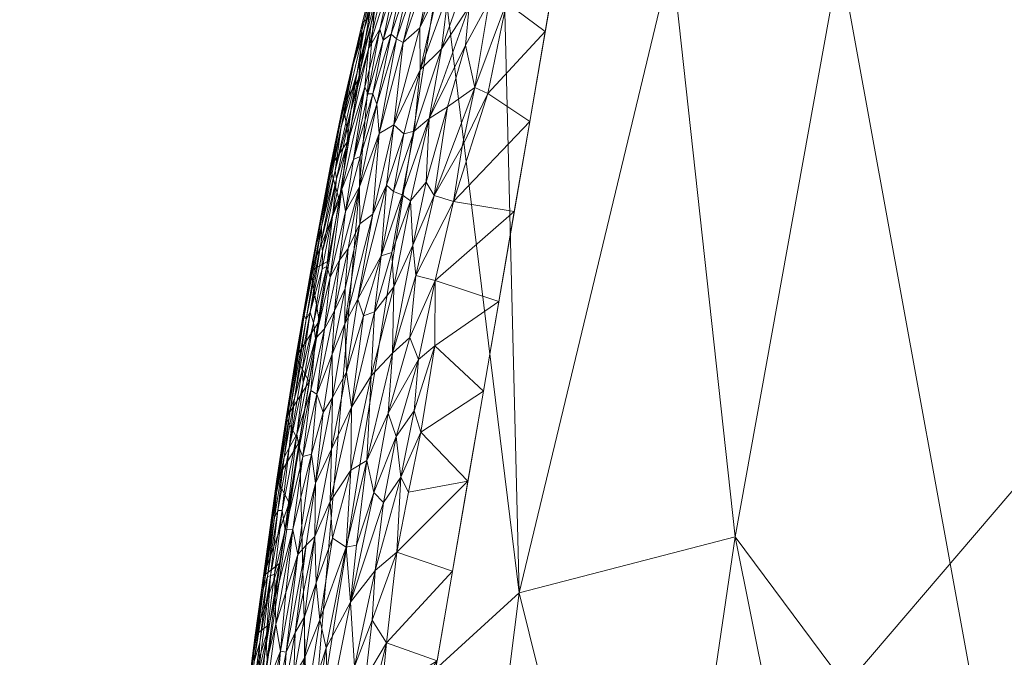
# Model space of a CAD drawing. Header units: millimetres. Extents: x -110 to 110, y 0 to 172.
# Tile 252 of 256: x -21.56 to -10.18, y 156.24 to 163.6. Entities that reach past the tile are written whole.
import ezdxf

# ---------------------------------------------------------------- set-up
doc = ezdxf.new("R2010")
doc.units = ezdxf.units.MM
doc.layers.add('A-GENM', color=13, linetype='Continuous')

# ---------------------------------------------------------------- blocks, each defined once
blk = doc.blocks.new('Model_FFAS1712-709GL0BF0 - Model_FFAS1712-709GL0BF0-430332-Preview')
at = {"layer": 'A-GENM', "lineweight": 9}
mesh = blk.add_polyface(dxfattribs=at)
corners = [(0, 169.952, 82.421), (-8.451, 169.75, 82.412), (-12.533, 168.757, 82.372), (-15.128, 165.537, 82.243), (-17.984, 148.925, 81.573), (-20.628, 115.234, 80.215), (-21.557, 81.455, 78.854), (-21.087, 64.575, 78.174), (-17.734, 57.01, 77.869), (-9.98, 53.953, 77.746), (6.908, 53.631, 77.733), (15.143, 55.351, 77.802), (20.446, 61.558, 78.052), (21.428, 95.265, 79.411), (16.038, 162.59, 82.124), (13.025, 168.426, 82.359), (6.593, 169.87, 82.417)]
mesh.append_faces([[corners[k] for k in face] for face in [(12, 10, 11)]], dxfattribs={"vtx0": -1})
mesh.append_faces([[corners[k] for k in face] for face in [(1, 3, 0), (13, 6, 12)]], dxfattribs={"vtx0": -1, "vtx1": -1})
mesh.append_faces([[corners[k] for k in face] for face in [(0, 4, 14), (6, 10, 12)]], dxfattribs={"vtx0": -1, "vtx1": -1, "vtx2": -1})
mesh.append_faces([[corners[k] for k in face] for face in [(0, 3, 4), (13, 5, 6), (6, 9, 10), (5, 13, 14)]], dxfattribs={"vtx0": -1, "vtx2": -1})
mesh.append_faces([[corners[k] for k in face] for face in [(8, 9, 7)]], dxfattribs={"vtx1": -1})
mesh.append_faces([[corners[k] for k in face] for face in [(16, 0, 14), (4, 5, 14), (6, 7, 9)]], dxfattribs={"vtx1": -1, "vtx2": -1})
mesh.append_faces([[corners[k] for k in face] for face in [(1, 2, 3), (14, 15, 16)]], dxfattribs={"vtx2": -1})
mesh = blk.add_polyface(dxfattribs=at)
corners = [(-16.718, 163.946, 82.076), (-16.534, 164.769, 82.096), (-16.934, 163.505, 82.02), (-16.133, 163.81, 82.163), (-16.404, 163.306, 82.132), (-16.296, 162.817, 82.127), (-16.733, 164.479, 82.044), (-17.126, 163.336, 81.943), (-15.663, 162.422, 82.117), (-15.485, 163.461, 82.159), (-16.149, 162.748, 82.129), (-16.442, 162.133, 82.1), (-16.543, 161.501, 82.076), (-17.233, 162.383, 81.963), (-17.403, 162.286, 81.884), (-16.997, 162.311, 82.038), (-16.929, 163.02, 82.042), (-17.118, 162.28, 82.007), (-17.125, 164.11, 81.834), (-17.266, 163.431, 81.831), (-17.052, 164.057, 81.907), (-17.202, 163.377, 81.891), (-16.615, 162.592, 82.099), (-16.767, 161.568, 82.065), (-16.362, 163.751, 82.143), (-16.603, 163.922, 82.105), (-17.238, 161.614, 81.987), (-16.682, 163.264, 82.095), (-15.901, 164.701, 82.196), (-16.193, 164.651, 82.169), (-16.827, 162.457, 82.07), (-15.933, 163.792, 82.17), (-15.306, 164.499, 82.201), (-15.646, 164.696, 82.207), (-17.138, 161.578, 82.012), (-16.436, 164.71, 82.125), (-17.268, 164.071, 81.654), (-17.224, 164.01, 81.741), (-17.094, 164.674, 81.733), (-17.357, 163.364, 81.752), (-17.395, 163.489, 81.665), (-16.91, 164.24, 81.98), (-17.43, 162.623, 81.824), (-16.858, 161.724, 82.059), (-17.318, 161.688, 81.959)]
mesh.append_faces([[corners[k] for k in face] for face in [(0, 1, 2), (3, 4, 5), (2, 6, 7), (10, 11, 12), (13, 7, 14), (15, 16, 17), (18, 19, 20), (20, 19, 21), (5, 22, 23), (4, 3, 24), (10, 12, 8), (7, 21, 14), (2, 7, 13), (13, 16, 2), (0, 16, 25), (15, 17, 26), (25, 16, 27), (28, 24, 3), (24, 29, 27), (24, 27, 30), (31, 3, 5), (3, 31, 33), (31, 5, 10), (34, 30, 15), (30, 22, 4), (30, 27, 15), (16, 15, 27), (16, 13, 17), (29, 25, 27), (0, 25, 35), (36, 37, 38), (37, 39, 18), (40, 37, 36), (19, 18, 39), (21, 41, 20), (7, 6, 41), (42, 21, 19), (41, 21, 7), (2, 1, 6), (30, 43, 22), (16, 0, 2), (13, 44, 17), (31, 10, 9), (10, 5, 11), (5, 23, 11), (30, 4, 24), (5, 4, 22)]], dxfattribs={"vtx0": -1, "vtx1": -1, "vtx2": -1})
mesh.append_faces([[corners[k] for k in face] for face in [(31, 9, 32)]], dxfattribs={"vtx0": -1, "vtx2": -1})
mesh.append_faces([[corners[k] for k in face] for face in [(8, 9, 10)]], dxfattribs={"vtx1": -1, "vtx2": -1})
mesh = blk.add_polyface(dxfattribs=at)
corners = [(-17.501, 163.536, 81.419), (-17.403, 164.024, 81.346), (-17.659, 162.991, 81.314), (-17.395, 163.489, 81.665), (-17.528, 163.264, 81.511), (-17.569, 162.823, 81.618), (-17.439, 164.124, 81.005), (-17.334, 164.595, 80.806), (-17.596, 163.571, 80.736), (-17.699, 163.094, 80.934), (-17.817, 162.62, 80.75), (-17.577, 163.49, 81.153), (-17.842, 162.357, 81.088), (-17.623, 162.017, 81.745), (-17.475, 162.741, 81.762), (-17.701, 161.983, 81.662), (-17.268, 164.071, 81.654), (-17.276, 164.342, 81.514), (-17.357, 163.364, 81.752), (-17.535, 162.741, 81.692), (-17.91, 161.859, 81.251), (-17.729, 162.546, 81.397), (-17.896, 161.759, 81.365), (-17.78, 162.138, 81.476), (-17.836, 161.64, 81.548), (-17.224, 164.01, 81.741), (-17.289, 164.643, 81.199), (-17.994, 161.744, 80.822), (-17.971, 161.893, 80.637), (-17.408, 164.316, 80.559), (-17.523, 163.616, 80.531), (-17.861, 162.367, 80.912), (-17.638, 162.916, 80.503), (-17.752, 162.216, 80.475), (-17.266, 163.431, 81.831), (-17.43, 162.623, 81.824), (-17.403, 162.286, 81.884), (-17.202, 163.377, 81.891), (-17.629, 161.67, 81.79), (-17.977, 161.759, 80.979)]
mesh.append_faces([[corners[k] for k in face] for face in [(33, 10, 32), (32, 8, 30)]], dxfattribs={"vtx0": -1, "vtx1": -1})
mesh.append_faces([[corners[k] for k in face] for face in [(0, 1, 2), (3, 4, 5), (6, 7, 8), (9, 8, 10), (2, 11, 12), (13, 14, 15), (16, 17, 4), (18, 19, 14), (2, 12, 20), (21, 20, 22), (21, 4, 0), (17, 1, 0), (5, 4, 23), (5, 23, 24), (18, 25, 3), (11, 2, 1), (11, 6, 9), (26, 11, 1), (12, 11, 9), (8, 9, 6), (27, 10, 28), (26, 6, 11), (7, 29, 8), (10, 27, 31), (8, 32, 10), (10, 33, 28), (14, 34, 18), (35, 36, 37), (4, 3, 16), (3, 5, 19), (38, 36, 35), (13, 38, 35), (14, 13, 35), (34, 14, 35), (3, 19, 18), (5, 15, 19), (15, 14, 19), (5, 24, 15), (21, 22, 23), (4, 21, 23), (20, 21, 2), (21, 0, 2), (17, 0, 4), (31, 12, 9), (12, 31, 39), (10, 31, 9)]], dxfattribs={"vtx0": -1, "vtx1": -1, "vtx2": -1})
mesh.append_faces([[corners[k] for k in face] for face in [(8, 29, 30)]], dxfattribs={"vtx0": -1, "vtx2": -1})
mesh = blk.add_polyface(dxfattribs=at)
corners = [(-8.371, 164.316, 76.006), (-4.664, 164.316, 75.883), (-6.624, 156.757, 75.457), (-13.289, 157.625, 75.777), (-14.022, 164.316, 76.55), (-12.079, 164.316, 76.128), (-15.787, 156.981, 76.11), (-16.622, 150.354, 75.784), (-18.218, 154.76, 77.054), (-19.019, 153.939, 78.511), (-19.244, 153.12, 80.109), (-18.325, 158.718, 80.334), (-2.102, 148.552, 74.949), (-3.831, 152.271, 75.172), (-1.977, 154.872, 75.319), (-15.965, 164.316, 76.972), (-3.553, 158.777, 75.552), (-7.819, 150.526, 75.106), (-9.117, 142.638, 74.664), (-10.072, 153.304, 75.324), (-4.087, 145.76, 74.792), (-5.735, 149.676, 75.031), (-19.336, 143.746, 76.504), (-14.371, 143.536, 74.966), (-14.279, 150.91, 75.433), (-12.181, 152.107, 75.343), (-17.407, 164.316, 80.559), (-16.686, 164.316, 78.766), (-11.02, 142.333, 74.697), (-19.805, 147.471, 79.882), (-0.009, 147.442, 74.883), (-2.332, 164.316, 75.883), (0.05, 155.879, 75.377)]
mesh.append_faces([[corners[k] for k in face] for face in [(4, 6, 15)]], dxfattribs={"vtx0": -1, "vtx1": -1})
mesh.append_faces([[corners[k] for k in face] for face in [(4, 3, 6), (6, 7, 8), (12, 13, 14), (9, 11, 8), (16, 2, 1), (17, 18, 19), (16, 14, 13), (20, 13, 12), (2, 17, 19), (13, 20, 21), (19, 0, 2), (7, 22, 8), (23, 24, 25), (3, 25, 24), (19, 3, 5), (3, 24, 6), (7, 6, 24), (6, 8, 27), (19, 28, 25), (3, 19, 25), (22, 9, 8), (30, 12, 14), (14, 31, 32), (2, 16, 13), (31, 14, 16), (2, 13, 21), (2, 21, 17)]], dxfattribs={"vtx0": -1, "vtx1": -1, "vtx2": -1})
mesh.append_faces([[corners[k] for k in face] for face in [(3, 4, 5), (9, 10, 11), (19, 5, 0), (9, 29, 10), (8, 26, 27)]], dxfattribs={"vtx0": -1, "vtx2": -1})
mesh.append_faces([[corners[k] for k in face] for face in [(0, 1, 2), (11, 26, 8), (27, 15, 6), (1, 31, 16)]], dxfattribs={"vtx1": -1, "vtx2": -1})
mesh = blk.add_polyface(dxfattribs=at)
corners = [(-15.663, 162.422, 82.117), (-16.543, 161.501, 82.076), (-15.842, 161.384, 82.075), (-17.318, 161.688, 81.959), (-17.238, 161.614, 81.987), (-17.118, 162.28, 82.007), (-17.799, 160.085, 81.811), (-17.782, 159.529, 81.844), (-17.649, 160.371, 81.874), (-17.138, 161.578, 82.012), (-17.378, 160.872, 81.958), (-16.997, 162.311, 82.038), (-17.403, 162.286, 81.884), (-17.629, 161.67, 81.79), (-17.627, 161.241, 81.836), (-17.478, 161.352, 81.909), (-17.233, 162.383, 81.963), (-17.04, 161.507, 82.031), (-17.233, 160.512, 81.99), (-17.013, 160.993, 82.028), (-16.758, 159.833, 82.011), (-16.755, 160.588, 82.038), (-16.949, 159.674, 81.999), (-17.623, 162.017, 81.745), (-17.793, 161.382, 81.674), (-17.796, 160.493, 81.785), (-17.584, 160.178, 81.905), (-17.258, 160.909, 81.987), (-17.456, 160.226, 81.942), (-17.496, 159.484, 81.932), (-16.858, 161.724, 82.059), (-17.049, 159.928, 82.001), (-16.98, 160.645, 82.025), (-17.248, 159.749, 81.977), (-16.827, 162.457, 82.07), (-16.767, 161.568, 82.065), (-16.02, 160.346, 82.033), (-16.615, 162.592, 82.099), (-17.701, 161.983, 81.662), (-17.763, 160.956, 81.765), (-17.862, 160.823, 81.691), (-16.442, 162.133, 82.1)]
mesh.append_faces([[corners[k] for k in face] for face in [(0, 1, 2), (2, 21, 36)]], dxfattribs={"vtx0": -1, "vtx1": -1})
mesh.append_faces([[corners[k] for k in face] for face in [(3, 4, 5), (6, 7, 8), (9, 4, 10), (11, 4, 9), (12, 13, 14), (15, 16, 12), (17, 18, 19), (20, 21, 22), (23, 24, 13), (25, 6, 14), (10, 8, 26), (27, 9, 10), (28, 29, 18), (19, 30, 17), (31, 32, 33), (2, 1, 21), (26, 8, 7), (18, 17, 27), (29, 33, 18), (33, 32, 19), (10, 26, 28), (27, 10, 28), (10, 4, 3), (18, 27, 28), (27, 17, 9), (34, 9, 17), (30, 34, 17), (3, 16, 15), (22, 21, 31), (32, 1, 35), (32, 31, 21), (19, 32, 35), (32, 21, 1), (21, 20, 36), (12, 14, 15), (19, 35, 30), (33, 19, 18), (35, 37, 30), (23, 38, 24), (39, 14, 13), (6, 8, 15), (14, 39, 25), (40, 39, 13), (6, 15, 14), (8, 10, 3), (8, 3, 15), (35, 1, 41)]], dxfattribs={"vtx0": -1, "vtx1": -1, "vtx2": -1})
mesh = blk.add_polyface(dxfattribs=at)
corners = [(-17.977, 161.759, 80.979), (-18.069, 161.208, 81.065), (-17.842, 162.357, 81.088), (-18.062, 160.721, 81.406), (-18.2, 160.222, 81.24), (-18.163, 160.099, 81.398), (-18.245, 160.14, 81.106), (-18.269, 160.183, 80.896), (-17.836, 161.64, 81.548), (-18.008, 160.749, 81.507), (-17.97, 160.626, 81.597), (-17.862, 160.823, 81.691), (-17.629, 161.67, 81.79), (-17.793, 161.382, 81.674), (-18.096, 160.117, 80.391), (-18.194, 160.7, 80.675), (-17.982, 160.817, 80.419), (-18.397, 159.486, 80.674), (-18.366, 159.7, 80.524), (-17.939, 161.362, 81.44), (-18.033, 160.029, 81.625), (-17.796, 160.493, 81.785), (-17.763, 160.956, 81.765), (-17.92, 160.238, 81.712), (-17.896, 161.759, 81.365), (-18.074, 161.034, 81.201), (-18.057, 160.925, 81.327), (-17.861, 162.367, 80.912), (-17.994, 161.744, 80.822), (-17.91, 161.859, 81.251), (-17.971, 161.893, 80.637), (-17.867, 161.517, 80.447), (-18.127, 161.008, 80.888), (-18.382, 159.224, 81.133), (-17.701, 161.983, 81.662), (-18.138, 159.917, 81.499), (-17.946, 159.737, 81.739), (-17.799, 160.085, 81.811), (-17.752, 162.216, 80.475), (-17.78, 162.138, 81.476), (-18.294, 159.546, 81.276)]
mesh.append_faces([[corners[k] for k in face] for face in [(14, 15, 16)]], dxfattribs={"vtx0": -1, "vtx1": -1})
mesh.append_faces([[corners[k] for k in face] for face in [(0, 1, 2), (3, 4, 5), (6, 1, 7), (8, 9, 10), (11, 12, 13), (13, 10, 11), (17, 7, 15), (15, 14, 18), (19, 9, 8), (10, 20, 11), (21, 22, 23), (24, 25, 26), (0, 27, 28), (2, 1, 29), (30, 15, 28), (25, 29, 1), (26, 19, 24), (30, 31, 15), (15, 7, 32), (1, 0, 32), (6, 33, 4), (22, 11, 23), (8, 13, 34), (13, 8, 10), (35, 10, 9), (10, 35, 20), (9, 5, 35), (23, 11, 20), (9, 19, 3), (21, 23, 36), (37, 21, 36), (15, 18, 17), (19, 8, 39), (24, 19, 39), (19, 26, 3), (24, 29, 25), (4, 3, 26), (9, 3, 5), (32, 0, 28), (15, 32, 28), (1, 32, 7), (1, 6, 25), (4, 25, 6), (5, 4, 40), (25, 4, 26)]], dxfattribs={"vtx0": -1, "vtx1": -1, "vtx2": -1})
mesh.append_faces([[corners[k] for k in face] for face in [(15, 31, 16)]], dxfattribs={"vtx0": -1, "vtx2": -1})
mesh.append_faces([[corners[k] for k in face] for face in [(38, 31, 30)]], dxfattribs={"vtx1": -1, "vtx2": -1})
mesh = blk.add_polyface(dxfattribs=at)
corners = [(-18.138, 158.246, 81.708), (-17.942, 159.236, 81.776), (-18.049, 159.063, 81.716), (-16.949, 159.674, 81.999), (-17.298, 159.054, 81.956), (-17.205, 158.786, 81.957), (-17.496, 159.484, 81.932), (-17.456, 160.226, 81.942), (-17.724, 159.123, 81.873), (-17.952, 158.64, 81.794), (-17.97, 158.034, 81.801), (-17.73, 158.395, 81.874), (-17.941, 157.61, 81.815), (-17.786, 157.509, 81.854), (-18.148, 157.631, 81.729), (-17.546, 158.509, 81.912), (-16.377, 158.269, 81.95), (-16.92, 158.837, 81.971), (-17.063, 158.141, 81.942), (-16.999, 159.082, 81.978), (-17.248, 159.749, 81.977), (-18.138, 159.917, 81.499), (-18.192, 159.317, 81.543), (-18.033, 160.029, 81.625), (-17.92, 160.238, 81.712), (-18.122, 159.275, 81.633), (-17.946, 159.737, 81.739), (-17.049, 159.928, 82.001), (-17.782, 159.529, 81.844), (-17.799, 160.085, 81.811), (-17.663, 157.531, 81.877), (-17.584, 160.178, 81.905), (-17.463, 158.137, 81.916), (-17.353, 158.023, 81.924), (-17.153, 158.315, 81.945), (-16.758, 159.833, 82.011), (-16.199, 159.308, 81.992), (-17.451, 157.238, 81.893), (-16.02, 160.346, 82.033), (-17.198, 157.448, 81.913), (-18.185, 158.58, 81.647)]
mesh.append_faces([[corners[k] for k in face] for face in [(0, 1, 2), (3, 4, 5), (6, 7, 8), (8, 9, 10), (11, 12, 13), (11, 10, 12), (10, 9, 14), (11, 13, 15), (16, 17, 18), (3, 5, 19), (15, 4, 20), (9, 0, 14), (21, 22, 23), (24, 25, 26), (26, 2, 1), (4, 27, 20), (0, 9, 1), (28, 1, 9), (1, 28, 29), (10, 11, 8), (6, 8, 11), (15, 6, 11), (13, 30, 15), (9, 8, 28), (31, 8, 7), (8, 31, 28), (4, 15, 32), (6, 15, 20), (5, 4, 32), (27, 4, 3), (33, 5, 32), (19, 5, 34), (19, 35, 3), (35, 17, 36), (33, 34, 5), (37, 34, 33), (17, 19, 34), (35, 19, 17), (18, 17, 34), (34, 39, 18), (16, 18, 39), (25, 23, 22), (25, 40, 2), (25, 24, 23), (1, 29, 26), (25, 2, 26), (15, 30, 32)]], dxfattribs={"vtx0": -1, "vtx1": -1, "vtx2": -1})
mesh.append_faces([[corners[k] for k in face] for face in [(35, 36, 38)]], dxfattribs={"vtx0": -1, "vtx2": -1})
mesh.append_faces([[corners[k] for k in face] for face in [(16, 36, 17)]], dxfattribs={"vtx1": -1, "vtx2": -1})
mesh = blk.add_polyface(dxfattribs=at)
corners = [(-18.366, 159.7, 80.524), (-18.096, 160.117, 80.391), (-18.211, 159.417, 80.362), (-18.441, 158.018, 80.306), (-18.584, 158.291, 80.48), (-18.326, 158.718, 80.334), (-18.285, 158.553, 81.545), (-18.491, 157.708, 81.389), (-18.401, 157.71, 81.52), (-18.645, 157.851, 80.615), (-18.741, 157.176, 80.546), (-18.382, 159.224, 81.133), (-18.499, 158.546, 81.049), (-18.441, 158.654, 81.216), (-18.572, 157.932, 81.101), (-18.611, 157.848, 80.969), (-18.138, 159.917, 81.499), (-18.353, 158.811, 81.386), (-18.192, 159.317, 81.543), (-18.523, 157.929, 81.262), (-18.341, 157.422, 81.611), (-18.185, 158.58, 81.647), (-18.122, 159.275, 81.633), (-18.138, 158.246, 81.708), (-18.524, 158.669, 80.644), (-18.397, 159.486, 80.674), (-18.477, 159.001, 80.491), (-18.461, 159.018, 80.813), (-18.269, 160.183, 80.896), (-18.245, 160.14, 81.106), (-18.428, 159.113, 80.978), (-18.248, 157.531, 81.674), (-18.148, 157.631, 81.729), (-18.328, 158.654, 81.468), (-18.28, 159.404, 81.366), (-18.163, 160.099, 81.398), (-18.294, 159.546, 81.276), (-18.588, 158.133, 80.847), (-18.2, 160.222, 81.24), (-18.049, 159.063, 81.716)]
mesh.append_faces([[corners[k] for k in face] for face in [(3, 4, 5), (5, 26, 2)]], dxfattribs={"vtx0": -1, "vtx1": -1})
mesh.append_faces([[corners[k] for k in face] for face in [(6, 7, 8), (9, 4, 10), (11, 12, 13), (14, 12, 15), (16, 17, 18), (17, 19, 7), (20, 21, 8), (6, 21, 22), (23, 21, 20), (24, 25, 26), (27, 28, 25), (29, 28, 30), (11, 29, 30), (31, 32, 23), (33, 6, 18), (34, 16, 35), (19, 13, 14), (6, 22, 18), (34, 35, 36), (18, 17, 33), (21, 6, 8), (17, 34, 13), (17, 7, 33), (7, 6, 33), (15, 12, 37), (17, 13, 19), (11, 13, 36), (11, 36, 38), (12, 11, 30), (12, 30, 37), (13, 12, 14), (24, 27, 25), (3, 10, 4), (24, 4, 9), (25, 0, 26), (9, 37, 24), (27, 37, 30), (37, 27, 24), (28, 27, 30), (26, 5, 4), (24, 26, 4), (2, 26, 0), (23, 20, 31), (23, 39, 21), (13, 34, 36), (16, 34, 17)]], dxfattribs={"vtx0": -1, "vtx1": -1, "vtx2": -1})
mesh.append_faces([[corners[k] for k in face] for face in [(0, 1, 2)]], dxfattribs={"vtx0": -1, "vtx2": -1})
mesh = blk.add_polyface(dxfattribs=at)
corners = [(-17.663, 157.531, 81.877), (-17.736, 156.873, 81.853), (-17.463, 158.137, 81.916), (-18.401, 157.71, 81.52), (-18.491, 157.708, 81.389), (-18.603, 156.931, 81.351), (-18.483, 156.982, 81.513), (-18.341, 157.422, 81.611), (-18.543, 156.308, 81.517), (-18.478, 156.293, 81.577), (-18.015, 156.343, 81.791), (-18.089, 156.667, 81.771), (-18.266, 155.55, 81.714), (-17.993, 155.575, 81.786), (-17.689, 156.129, 81.841), (-18.13, 157.097, 81.751), (-17.97, 158.034, 81.801), (-18.148, 157.631, 81.729), (-17.786, 157.509, 81.854), (-17.353, 158.023, 81.924), (-17.451, 157.238, 81.893), (-17.484, 156.663, 81.873), (-18.509, 155.77, 81.583), (-18.374, 156.523, 81.64), (-18.266, 156.225, 81.707), (-18.388, 156.022, 81.651), (-18.433, 155.401, 81.644), (-18.248, 157.531, 81.674), (-18.267, 156.703, 81.696), (-17.941, 157.61, 81.815), (-18.156, 155.441, 81.748), (-17.559, 155.996, 81.847), (-17.58, 155.344, 81.825), (-17.377, 155.798, 81.848), (-17.32, 156.404, 81.872), (-16.556, 157.231, 81.908), (-16.734, 156.193, 81.866), (-17.198, 157.448, 81.913), (-17.153, 158.315, 81.945), (-16.377, 158.269, 81.95), (-17.752, 155.213, 81.809), (-17.466, 155.131, 81.821), (-18.595, 156.618, 81.419)]
mesh.append_faces([[corners[k] for k in face] for face in [(35, 34, 36)]], dxfattribs={"vtx0": -1, "vtx1": -1})
mesh.append_faces([[corners[k] for k in face] for face in [(0, 1, 2), (3, 4, 5), (3, 6, 7), (8, 9, 7), (10, 11, 12), (13, 14, 1), (15, 16, 17), (11, 10, 18), (19, 1, 20), (20, 14, 21), (22, 23, 9), (24, 25, 26), (27, 23, 17), (28, 17, 23), (29, 16, 15), (11, 29, 15), (29, 11, 18), (1, 18, 10), (15, 24, 11), (11, 24, 12), (10, 30, 13), (13, 1, 10), (31, 21, 14), (30, 10, 12), (25, 28, 23), (12, 24, 26), (32, 33, 34), (28, 24, 15), (22, 25, 23), (9, 23, 27), (24, 28, 25), (17, 28, 15), (37, 34, 35), (31, 32, 34), (37, 38, 20), (1, 14, 20), (1, 19, 2), (21, 34, 37), (14, 40, 31), (34, 21, 31), (37, 20, 21), (41, 36, 33), (36, 34, 33), (7, 6, 8), (3, 42, 6), (27, 7, 9), (18, 1, 0)]], dxfattribs={"vtx0": -1, "vtx1": -1, "vtx2": -1})
mesh.append_faces([[corners[k] for k in face] for face in [(37, 35, 39)]], dxfattribs={"vtx0": -1, "vtx2": -1})
mesh = blk.add_polyface(dxfattribs=at)
corners = [(-18.595, 156.618, 81.419), (-18.401, 157.71, 81.52), (-18.603, 156.931, 81.351), (-18.834, 156.491, 80.482), (-18.852, 156.283, 80.692), (-18.74, 157.132, 80.695), (-18.783, 156.406, 81.04), (-18.692, 157.17, 81.019), (-18.847, 156.186, 80.85), (-18.523, 157.929, 81.262), (-18.657, 157.177, 81.151), (-18.614, 157.197, 81.264), (-18.555, 157.318, 80.278), (-18.67, 156.618, 80.25), (-18.611, 157.848, 80.969), (-18.738, 157.032, 80.855), (-18.89, 155.595, 80.996), (-18.801, 156.024, 81.132), (-18.709, 156.437, 81.249), (-18.696, 156.208, 81.326), (-18.688, 155.935, 81.386), (-18.543, 156.308, 81.517), (-18.483, 156.982, 81.513), (-18.932, 155.743, 80.44), (-18.741, 157.176, 80.546), (-18.598, 155.677, 81.517), (-18.478, 156.293, 81.577), (-18.735, 155.365, 81.396), (-18.509, 155.77, 81.583), (-18.805, 155.459, 81.271), (-18.572, 157.932, 81.101), (-18.588, 158.133, 80.847), (-18.645, 157.851, 80.615), (-18.491, 157.708, 81.389), (-18.948, 155.492, 80.722), (-18.947, 155.353, 80.855), (-18.441, 158.018, 80.306), (-18.976, 155.351, 80.57), (-18.785, 155.919, 80.222)]
mesh.append_faces([[corners[k] for k in face] for face in [(12, 24, 36), (38, 23, 13)]], dxfattribs={"vtx0": -1, "vtx1": -1})
mesh.append_faces([[corners[k] for k in face] for face in [(0, 1, 2), (3, 4, 5), (6, 7, 8), (9, 10, 11), (14, 15, 7), (7, 6, 10), (8, 16, 6), (4, 8, 15), (6, 16, 17), (18, 11, 10), (19, 0, 2), (0, 20, 21), (0, 21, 22), (3, 23, 4), (24, 3, 5), (25, 26, 21), (21, 27, 25), (28, 26, 25), (5, 4, 15), (19, 20, 0), (29, 18, 17), (9, 30, 10), (7, 10, 30), (10, 6, 17), (8, 7, 15), (5, 31, 32), (15, 14, 31), (7, 30, 14), (2, 11, 18), (33, 9, 11), (34, 8, 4), (8, 35, 16), (31, 5, 15), (5, 32, 24), (8, 34, 35), (4, 37, 34), (10, 17, 18), (11, 2, 33), (19, 2, 18), (18, 29, 19), (29, 20, 19), (21, 20, 27), (12, 3, 24), (4, 23, 37), (23, 3, 13)]], dxfattribs={"vtx0": -1, "vtx1": -1, "vtx2": -1})
mesh.append_faces([[corners[k] for k in face] for face in [(3, 12, 13)]], dxfattribs={"vtx0": -1, "vtx2": -1})

msp = doc.modelspace()

# ---------------------------------------------------------------- block references
at = {"layer": 'A-GENM', "lineweight": 9}
msp.add_blockref('Model_FFAS1712-709GL0BF0 - Model_FFAS1712-709GL0BF0-430332-Preview', (0, 0), dxfattribs=at)

doc.saveas('drawing.dxf')
